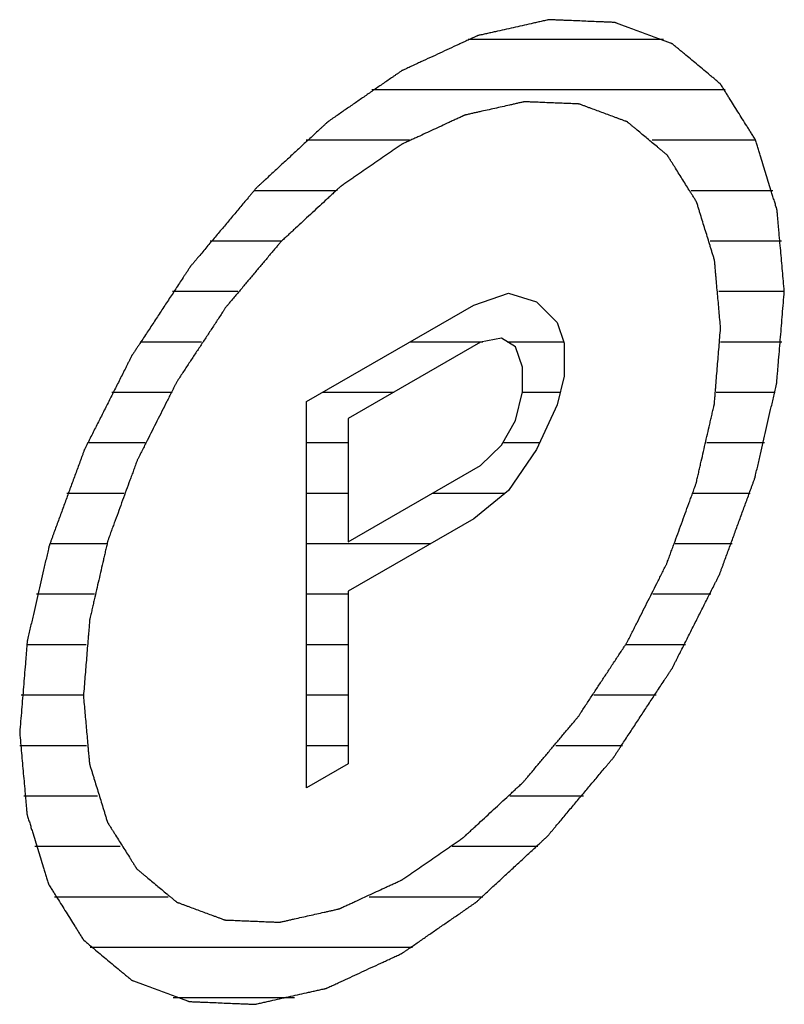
# Model space of a CAD drawing. Header units: millimetres. Extents: x 0 to 5600, y -1552 to 3960.
# Tile 167 of 199: x 4843.53 to 4852.01, y 2587.31 to 2598.24. Entities that reach past the tile are written whole.
import ezdxf

# ---------------------------------------------------------------- set-up
doc = ezdxf.new("R2010")
doc.units = ezdxf.units.MM
doc.header["$LTSCALE"] = 308
doc.layers.get('0').update_dxf_attribs({"linetype": 'CONTINUOUS'})

msp = doc.modelspace()

# ---------------------------------------------------------------- linework, layer by layer
at = {"color": 2, "linetype": 'Continuous'}
for p, q in [((4848.508, 2598.025), (4850.674, 2598.025)), ((4847.436, 2597.465), (4851.357, 2597.465)), ((4846.71, 2596.905), (4847.856, 2596.905)), ((4850.55, 2596.905), (4851.696, 2596.905)), ((4846.131, 2596.345), (4847.038, 2596.345)), ((4850.98, 2596.345), (4851.887, 2596.345)), ((4845.644, 2595.785), (4846.437, 2595.785)), ((4851.192, 2595.785), (4851.985, 2595.785)), ((4845.227, 2595.225), (4845.952, 2595.225)), ((4851.289, 2595.225), (4852.015, 2595.225)), ((4844.865, 2594.665), (4845.548, 2594.665)), ((4847.863, 2594.665), (4848.669, 2594.665)), ((4848.941, 2594.665), (4849.568, 2594.665)), ((4851.305, 2594.665), (4851.989, 2594.665)), ((4844.552, 2594.105), (4845.208, 2594.105)), ((4846.893, 2594.105), (4847.683, 2594.105)), ((4849.109, 2594.105), (4849.53, 2594.105)), ((4851.258, 2594.105), (4851.914, 2594.105)), ((4844.282, 2593.545), (4844.922, 2593.545)), ((4846.712, 2593.545), (4847.176, 2593.545)), ((4848.893, 2593.545), (4849.3, 2593.545)), ((4851.156, 2593.545), (4851.796, 2593.545)), ((4844.053, 2592.985), (4844.686, 2592.985)), ((4846.712, 2592.985), (4847.176, 2592.985)), ((4848.113, 2592.985), (4848.918, 2592.985)), ((4851.004, 2592.985), (4851.637, 2592.985)), ((4843.864, 2592.425), (4844.498, 2592.425)), ((4846.712, 2592.425), (4848.09, 2592.425)), ((4850.804, 2592.425), (4851.438, 2592.425)), ((4843.715, 2591.865), (4844.358, 2591.865)), ((4846.712, 2591.865), (4847.176, 2591.865)), ((4850.556, 2591.865), (4851.199, 2591.865)), ((4843.607, 2591.305), (4844.269, 2591.305)), ((4846.712, 2591.305), (4847.176, 2591.305)), ((4850.257, 2591.305), (4850.918, 2591.305)), ((4843.545, 2590.745), (4844.237, 2590.745)), ((4846.712, 2590.745), (4847.176, 2590.745)), ((4849.901, 2590.745), (4850.593, 2590.745)), ((4843.531, 2590.185), (4844.271, 2590.185)), ((4846.712, 2590.185), (4847.176, 2590.185)), ((4849.479, 2590.185), (4850.218, 2590.185)), ((4843.577, 2589.625), (4844.393, 2589.625)), ((4848.969, 2589.625), (4849.785, 2589.625)), ((4843.696, 2589.065), (4844.645, 2589.065)), ((4848.329, 2589.065), (4849.278, 2589.065)), ((4843.917, 2588.505), (4845.177, 2588.505)), ((4847.409, 2588.505), (4848.669, 2588.505)), ((4844.31, 2587.945), (4847.888, 2587.945)), ((4845.232, 2587.385), (4846.578, 2587.385))]:
    msp.add_line(p, q, dxfattribs=at)
at = {"color": 7, "linetype": 'Continuous'}
for p, q in [((4848.568, 2595.071), (4848.954, 2595.204)), ((4848.954, 2595.204), (4849.264, 2595.108)), ((4846.712, 2594), (4848.568, 2595.071)), ((4849.264, 2595.108), (4849.496, 2594.878)), ((4849.496, 2594.878), (4849.573, 2594.649)), ((4848.877, 2594.703), (4848.645, 2594.66)), ((4849.032, 2594.61), (4848.877, 2594.703)), ((4848.645, 2594.66), (4847.176, 2593.812)), ((4849.109, 2594.381), (4849.032, 2594.61)), ((4849.573, 2594.649), (4849.573, 2594.284)), ((4849.109, 2594.107), (4849.109, 2594.381)), ((4849.573, 2594.284), (4849.496, 2593.966)), ((4849.032, 2593.789), (4849.109, 2594.107)), ((4846.712, 2589.713), (4846.712, 2594)), ((4849.496, 2593.966), (4849.264, 2593.467)), ((4847.176, 2593.812), (4847.176, 2592.444)), ((4848.877, 2593.517), (4849.032, 2593.789)), ((4848.645, 2593.292), (4848.877, 2593.517)), ((4849.264, 2593.467), (4848.954, 2593.015)), ((4847.176, 2592.444), (4848.645, 2593.292)), ((4848.954, 2593.015), (4848.568, 2592.7)), ((4848.568, 2592.7), (4847.176, 2591.896)), ((4847.176, 2591.896), (4847.176, 2589.981)), ((4847.176, 2589.981), (4846.712, 2589.713))]:
    msp.add_line(p, q, dxfattribs=at)
for points, knots in [([(4852.015, 2595.225), (4852.008, 2595.3), (4851.998, 2595.413), (4851.985, 2595.564), (4851.975, 2595.677), (4851.964, 2595.79), (4851.956, 2595.884), (4851.949, 2595.96), (4851.945, 2596.007), (4851.942, 2596.045), (4851.939, 2596.073), (4851.937, 2596.096), (4851.936, 2596.113), (4851.935, 2596.122), (4851.934, 2596.13), (4851.932, 2596.135), (4851.93, 2596.144), (4851.925, 2596.158), (4851.919, 2596.178), (4851.912, 2596.202), (4851.902, 2596.235), (4851.889, 2596.275), (4851.869, 2596.34), (4851.844, 2596.421), (4851.814, 2596.518), (4851.785, 2596.615), (4851.76, 2596.696), (4851.74, 2596.761), (4851.727, 2596.801), (4851.717, 2596.834), (4851.71, 2596.858), (4851.703, 2596.878), (4851.699, 2596.892), (4851.697, 2596.9), (4851.695, 2596.907), (4851.692, 2596.911), (4851.688, 2596.918), (4851.681, 2596.929), (4851.671, 2596.945), (4851.658, 2596.965), (4851.642, 2596.99), (4851.622, 2597.023), (4851.59, 2597.074), (4851.549, 2597.139), (4851.5, 2597.216), (4851.452, 2597.294), (4851.411, 2597.358), (4851.379, 2597.41), (4851.359, 2597.442), (4851.343, 2597.468), (4851.33, 2597.488), (4851.32, 2597.504), (4851.313, 2597.515), (4851.309, 2597.521), (4851.306, 2597.527), (4851.302, 2597.53), (4851.296, 2597.534), (4851.287, 2597.543), (4851.273, 2597.554), (4851.256, 2597.568), (4851.234, 2597.587), (4851.206, 2597.61), (4851.161, 2597.647), (4851.106, 2597.693), (4851.039, 2597.749), (4850.972, 2597.804), (4850.917, 2597.851), (4850.872, 2597.888), (4850.845, 2597.911), (4850.822, 2597.929), (4850.806, 2597.943), (4850.792, 2597.955), (4850.782, 2597.963), (4850.776, 2597.968), (4850.773, 2597.972), (4850.767, 2597.973), (4850.761, 2597.976), (4850.749, 2597.98), (4850.732, 2597.986), (4850.712, 2597.993), (4850.686, 2598.003), (4850.652, 2598.016), (4850.599, 2598.036), (4850.532, 2598.06), (4850.452, 2598.09), (4850.372, 2598.12), (4850.306, 2598.144), (4850.252, 2598.164), (4850.219, 2598.177), (4850.192, 2598.186), (4850.172, 2598.194), (4850.156, 2598.2), (4850.144, 2598.204), (4850.137, 2598.207), (4850.133, 2598.209), (4850.127, 2598.209), (4850.119, 2598.209), (4850.106, 2598.21), (4850.087, 2598.211), (4850.064, 2598.212), (4850.034, 2598.213), (4849.996, 2598.214), (4849.935, 2598.217), (4849.859, 2598.22), (4849.768, 2598.224), (4849.676, 2598.228), (4849.6, 2598.231), (4849.54, 2598.233), (4849.502, 2598.235), (4849.471, 2598.236), (4849.448, 2598.237), (4849.429, 2598.238), (4849.416, 2598.239), (4849.408, 2598.239), (4849.403, 2598.24), (4849.396, 2598.238), (4849.388, 2598.236), (4849.374, 2598.233), (4849.353, 2598.228), (4849.328, 2598.223), (4849.295, 2598.215), (4849.254, 2598.206), (4849.188, 2598.191), (4849.106, 2598.173), (4849.007, 2598.15), (4848.908, 2598.128), (4848.825, 2598.11), (4848.759, 2598.095), (4848.718, 2598.086), (4848.685, 2598.078), (4848.66, 2598.073), (4848.64, 2598.068), (4848.625, 2598.065), (4848.617, 2598.063), (4848.611, 2598.062), (4848.604, 2598.058), (4848.596, 2598.055), (4848.58, 2598.047), (4848.558, 2598.037), (4848.532, 2598.025), (4848.497, 2598.009), (4848.454, 2597.989), (4848.384, 2597.957), (4848.296, 2597.916), (4848.192, 2597.868), (4848.087, 2597.819), (4847.999, 2597.779), (4847.93, 2597.747), (4847.886, 2597.727), (4847.851, 2597.71), (4847.825, 2597.698), (4847.803, 2597.688), (4847.788, 2597.681), (4847.779, 2597.677), (4847.772, 2597.674), (4847.766, 2597.67), (4847.757, 2597.664), (4847.742, 2597.653), (4847.721, 2597.639), (4847.695, 2597.621), (4847.661, 2597.597), (4847.618, 2597.567), (4847.549, 2597.52), (4847.463, 2597.461), (4847.36, 2597.39), (4847.257, 2597.318), (4847.171, 2597.259), (4847.103, 2597.212), (4847.06, 2597.182), (4847.025, 2597.158), (4847, 2597.141), (4846.978, 2597.126), (4846.963, 2597.115), (4846.955, 2597.109), (4846.948, 2597.105), (4846.942, 2597.099), (4846.934, 2597.092), (4846.919, 2597.078), (4846.899, 2597.059), (4846.874, 2597.036), (4846.841, 2597.006), (4846.8, 2596.967), (4846.734, 2596.906), (4846.651, 2596.83), (4846.552, 2596.738), (4846.453, 2596.646), (4846.37, 2596.57), (4846.304, 2596.509), (4846.263, 2596.47), (4846.23, 2596.44), (4846.205, 2596.417), (4846.184, 2596.398), (4846.17, 2596.384), (4846.162, 2596.377), (4846.155, 2596.371), (4846.15, 2596.364), (4846.142, 2596.355), (4846.129, 2596.339), (4846.11, 2596.317), (4846.087, 2596.289), (4846.057, 2596.253), (4846.018, 2596.208), (4845.958, 2596.135), (4845.881, 2596.044), (4845.79, 2595.936), (4845.699, 2595.827), (4845.622, 2595.736), (4845.562, 2595.663), (4845.523, 2595.618), (4845.493, 2595.582), (4845.47, 2595.554), (4845.451, 2595.532), (4845.438, 2595.516), (4845.43, 2595.507), (4845.424, 2595.5), (4845.419, 2595.492), (4845.413, 2595.482), (4845.401, 2595.464), (4845.384, 2595.438), (4845.363, 2595.407), (4845.336, 2595.366), (4845.302, 2595.314), (4845.248, 2595.231), (4845.18, 2595.128), (4845.098, 2595.004), (4845.017, 2594.879), (4844.949, 2594.776), (4844.895, 2594.693), (4844.861, 2594.642), (4844.833, 2594.6), (4844.813, 2594.569), (4844.796, 2594.543), (4844.784, 2594.525), (4844.777, 2594.515), (4844.772, 2594.507), (4844.768, 2594.499), (4844.763, 2594.488), (4844.753, 2594.469), (4844.739, 2594.442), (4844.723, 2594.409), (4844.701, 2594.366), (4844.674, 2594.312), (4844.63, 2594.225), (4844.575, 2594.116), (4844.51, 2593.986), (4844.444, 2593.856), (4844.389, 2593.747), (4844.345, 2593.66), (4844.318, 2593.606), (4844.296, 2593.563), (4844.28, 2593.53), (4844.266, 2593.503), (4844.256, 2593.484), (4844.251, 2593.473), (4844.246, 2593.465), (4844.244, 2593.457), (4844.24, 2593.445), (4844.233, 2593.426), (4844.222, 2593.398), (4844.21, 2593.365), (4844.194, 2593.32), (4844.173, 2593.265), (4844.141, 2593.175), (4844.1, 2593.064), (4844.051, 2592.931), (4844.002, 2592.797), (4843.961, 2592.686), (4843.929, 2592.597), (4843.908, 2592.541), (4843.892, 2592.497), (4843.88, 2592.463), (4843.87, 2592.435), (4843.863, 2592.416), (4843.859, 2592.405), (4843.855, 2592.396), (4843.854, 2592.388), (4843.851, 2592.377), (4843.847, 2592.358), (4843.84, 2592.33), (4843.833, 2592.298), (4843.823, 2592.254), (4843.81, 2592.199), (4843.79, 2592.111), (4843.765, 2592.001), (4843.734, 2591.869), (4843.704, 2591.738), (4843.679, 2591.628), (4843.659, 2591.54), (4843.646, 2591.485), (4843.636, 2591.441), (4843.628, 2591.408), (4843.622, 2591.381), (4843.618, 2591.361), (4843.615, 2591.35), (4843.613, 2591.342), (4843.613, 2591.334), (4843.612, 2591.324), (4843.61, 2591.305), (4843.608, 2591.279), (4843.606, 2591.247), (4843.602, 2591.205), (4843.598, 2591.152), (4843.591, 2591.067), (4843.582, 2590.961), (4843.572, 2590.834), (4843.561, 2590.707), (4843.547, 2590.537), (4843.537, 2590.41), (4843.53, 2590.326)], [0, 0, 0, 0, 0.015625, 0.023438, 0.03125, 0.039062, 0.046875, 0.050781, 0.054688, 0.056641, 0.058594, 0.060547, 0.061523, 0.062012, 0.0625, 0.062988, 0.063477, 0.064453, 0.066406, 0.068359, 0.070312, 0.074219, 0.078125, 0.085938, 0.09375, 0.101562, 0.109375, 0.113281, 0.117188, 0.119141, 0.121094, 0.123047, 0.124023, 0.124512, 0.125, 0.125488, 0.125977, 0.126953, 0.128906, 0.130859, 0.132812, 0.136719, 0.140625, 0.148438, 0.15625, 0.164062, 0.171875, 0.175781, 0.179688, 0.181641, 0.183594, 0.185547, 0.186523, 0.187012, 0.1875, 0.187988, 0.188477, 0.189453, 0.191406, 0.193359, 0.195312, 0.199219, 0.203125, 0.210938, 0.21875, 0.226562, 0.234375, 0.238281, 0.242188, 0.244141, 0.246094, 0.248047, 0.249023, 0.249512, 0.25, 0.250488, 0.250977, 0.251953, 0.253906, 0.255859, 0.257812, 0.261719, 0.265625, 0.273438, 0.28125, 0.289062, 0.296875, 0.300781, 0.304688, 0.306641, 0.308594, 0.310547, 0.311523, 0.312012, 0.3125, 0.312988, 0.313477, 0.314453, 0.316406, 0.318359, 0.320312, 0.324219, 0.328125, 0.335938, 0.34375, 0.351562, 0.359375, 0.363281, 0.367188, 0.369141, 0.371094, 0.373047, 0.374023, 0.374512, 0.375, 0.375488, 0.375977, 0.376953, 0.378906, 0.380859, 0.382812, 0.386719, 0.390625, 0.398438, 0.40625, 0.414062, 0.421875, 0.425781, 0.429688, 0.431641, 0.433594, 0.435547, 0.436523, 0.437012, 0.4375, 0.437988, 0.438477, 0.439453, 0.441406, 0.443359, 0.445312, 0.449219, 0.453125, 0.460938, 0.46875, 0.476562, 0.484375, 0.488281, 0.492188, 0.494141, 0.496094, 0.498047, 0.499023, 0.499512, 0.5, 0.500488, 0.500977, 0.501953, 0.503906, 0.505859, 0.507812, 0.511719, 0.515625, 0.523438, 0.53125, 0.539062, 0.546875, 0.550781, 0.554688, 0.556641, 0.558594, 0.560547, 0.561523, 0.562012, 0.5625, 0.562988, 0.563477, 0.564453, 0.566406, 0.568359, 0.570312, 0.574219, 0.578125, 0.585938, 0.59375, 0.601562, 0.609375, 0.613281, 0.617188, 0.619141, 0.621094, 0.623047, 0.624023, 0.624512, 0.625, 0.625488, 0.625977, 0.626953, 0.628906, 0.630859, 0.632812, 0.636719, 0.640625, 0.648438, 0.65625, 0.664062, 0.671875, 0.675781, 0.679688, 0.681641, 0.683594, 0.685547, 0.686523, 0.687012, 0.6875, 0.687988, 0.688477, 0.689453, 0.691406, 0.693359, 0.695312, 0.699219, 0.703125, 0.710938, 0.71875, 0.726562, 0.734375, 0.738281, 0.742188, 0.744141, 0.746094, 0.748047, 0.749023, 0.749512, 0.75, 0.750488, 0.750977, 0.751953, 0.753906, 0.755859, 0.757812, 0.761719, 0.765625, 0.773438, 0.78125, 0.789062, 0.796875, 0.800781, 0.804688, 0.806641, 0.808594, 0.810547, 0.811523, 0.812012, 0.8125, 0.812988, 0.813477, 0.814453, 0.816406, 0.818359, 0.820312, 0.824219, 0.828125, 0.835938, 0.84375, 0.851562, 0.859375, 0.863281, 0.867188, 0.869141, 0.871094, 0.873047, 0.874023, 0.874512, 0.875, 0.875488, 0.875977, 0.876953, 0.878906, 0.880859, 0.882812, 0.886719, 0.890625, 0.898438, 0.90625, 0.914062, 0.921875, 0.925781, 0.929688, 0.931641, 0.933594, 0.935547, 0.936523, 0.937012, 0.9375, 0.937988, 0.938477, 0.939453, 0.941406, 0.943359, 0.945312, 0.949219, 0.953125, 0.960938, 0.96875, 0.976562, 0.984375, 1, 1, 1, 1]), ([(4851.308, 2594.816), (4851.302, 2594.879), (4851.294, 2594.973), (4851.283, 2595.099), (4851.274, 2595.193), (4851.266, 2595.288), (4851.259, 2595.366), (4851.253, 2595.429), (4851.25, 2595.468), (4851.247, 2595.5), (4851.245, 2595.523), (4851.243, 2595.543), (4851.242, 2595.557), (4851.241, 2595.564), (4851.241, 2595.571), (4851.239, 2595.575), (4851.237, 2595.582), (4851.233, 2595.594), (4851.228, 2595.611), (4851.222, 2595.631), (4851.213, 2595.658), (4851.203, 2595.692), (4851.186, 2595.746), (4851.166, 2595.813), (4851.141, 2595.894), (4851.116, 2595.975), (4851.095, 2596.043), (4851.078, 2596.097), (4851.068, 2596.13), (4851.06, 2596.157), (4851.054, 2596.178), (4851.048, 2596.194), (4851.045, 2596.206), (4851.043, 2596.213), (4851.041, 2596.218), (4851.038, 2596.222), (4851.035, 2596.227), (4851.029, 2596.237), (4851.021, 2596.25), (4851.011, 2596.266), (4850.997, 2596.288), (4850.98, 2596.315), (4850.953, 2596.358), (4850.92, 2596.412), (4850.879, 2596.476), (4850.839, 2596.541), (4850.805, 2596.595), (4850.778, 2596.638), (4850.761, 2596.665), (4850.747, 2596.686), (4850.737, 2596.702), (4850.729, 2596.716), (4850.723, 2596.725), (4850.72, 2596.73), (4850.717, 2596.735), (4850.714, 2596.737), (4850.709, 2596.741), (4850.701, 2596.748), (4850.689, 2596.758), (4850.675, 2596.769), (4850.657, 2596.785), (4850.634, 2596.804), (4850.597, 2596.835), (4850.55, 2596.873), (4850.495, 2596.92), (4850.439, 2596.966), (4850.393, 2597.005), (4850.356, 2597.036), (4850.333, 2597.055), (4850.314, 2597.07), (4850.3, 2597.082), (4850.288, 2597.092), (4850.28, 2597.098), (4850.276, 2597.102), (4850.272, 2597.106), (4850.268, 2597.107), (4850.263, 2597.109), (4850.253, 2597.112), (4850.239, 2597.118), (4850.222, 2597.124), (4850.2, 2597.132), (4850.172, 2597.142), (4850.128, 2597.159), (4850.072, 2597.179), (4850.006, 2597.204), (4849.939, 2597.229), (4849.883, 2597.249), (4849.839, 2597.266), (4849.811, 2597.276), (4849.789, 2597.285), (4849.772, 2597.291), (4849.759, 2597.296), (4849.749, 2597.3), (4849.743, 2597.301), (4849.739, 2597.303), (4849.734, 2597.303), (4849.728, 2597.304), (4849.717, 2597.304), (4849.701, 2597.305), (4849.682, 2597.305), (4849.657, 2597.307), (4849.625, 2597.308), (4849.574, 2597.31), (4849.511, 2597.313), (4849.435, 2597.316), (4849.359, 2597.319), (4849.296, 2597.322), (4849.245, 2597.324), (4849.213, 2597.325), (4849.188, 2597.326), (4849.169, 2597.327), (4849.153, 2597.328), (4849.142, 2597.328), (4849.136, 2597.328), (4849.131, 2597.329), (4849.126, 2597.327), (4849.119, 2597.326), (4849.107, 2597.323), (4849.09, 2597.319), (4849.069, 2597.315), (4849.042, 2597.308), (4849.007, 2597.301), (4848.952, 2597.288), (4848.884, 2597.273), (4848.801, 2597.254), (4848.719, 2597.236), (4848.65, 2597.221), (4848.595, 2597.208), (4848.56, 2597.201), (4848.533, 2597.194), (4848.512, 2597.19), (4848.495, 2597.186), (4848.483, 2597.183), (4848.476, 2597.182), (4848.471, 2597.181), (4848.466, 2597.178), (4848.458, 2597.175), (4848.446, 2597.169), (4848.427, 2597.16), (4848.406, 2597.15), (4848.376, 2597.137), (4848.34, 2597.12), (4848.282, 2597.093), (4848.209, 2597.059), (4848.122, 2597.019), (4848.034, 2596.979), (4847.962, 2596.945), (4847.903, 2596.918), (4847.867, 2596.901), (4847.838, 2596.888), (4847.816, 2596.878), (4847.798, 2596.869), (4847.785, 2596.863), (4847.778, 2596.86), (4847.772, 2596.858), (4847.767, 2596.854), (4847.76, 2596.849), (4847.747, 2596.84), (4847.729, 2596.828), (4847.708, 2596.813), (4847.679, 2596.793), (4847.644, 2596.769), (4847.586, 2596.729), (4847.515, 2596.68), (4847.429, 2596.62), (4847.343, 2596.561), (4847.272, 2596.512), (4847.214, 2596.472), (4847.179, 2596.448), (4847.15, 2596.428), (4847.128, 2596.413), (4847.111, 2596.401), (4847.098, 2596.392), (4847.091, 2596.387), (4847.086, 2596.384), (4847.08, 2596.378), (4847.074, 2596.372), (4847.061, 2596.361), (4847.044, 2596.345), (4847.024, 2596.326), (4846.996, 2596.301), (4846.962, 2596.269), (4846.907, 2596.218), (4846.838, 2596.154), (4846.755, 2596.077), (4846.673, 2596.001), (4846.604, 2595.937), (4846.549, 2595.886), (4846.508, 2595.848), (4846.473, 2595.816), (4846.449, 2595.794), (4846.435, 2595.781), (4846.425, 2595.772), (4846.416, 2595.76), (4846.403, 2595.745), (4846.381, 2595.719), (4846.349, 2595.681), (4846.311, 2595.636), (4846.26, 2595.575), (4846.197, 2595.499), (4846.12, 2595.409), (4846.044, 2595.318), (4845.981, 2595.242), (4845.93, 2595.182), (4845.892, 2595.137), (4845.86, 2595.099), (4845.838, 2595.072), (4845.825, 2595.057), (4845.815, 2595.046), (4845.807, 2595.033), (4845.796, 2595.016), (4845.776, 2594.985), (4845.748, 2594.942), (4845.714, 2594.891), (4845.669, 2594.822), (4845.612, 2594.736), (4845.544, 2594.632), (4845.476, 2594.529), (4845.419, 2594.443), (4845.374, 2594.374), (4845.34, 2594.322), (4845.312, 2594.279), (4845.292, 2594.249), (4845.281, 2594.231), (4845.272, 2594.219), (4845.266, 2594.205), (4845.256, 2594.187), (4845.24, 2594.155), (4845.218, 2594.11), (4845.19, 2594.056), (4845.154, 2593.983), (4845.108, 2593.893), (4845.053, 2593.784), (4844.999, 2593.676), (4844.953, 2593.585), (4844.916, 2593.513), (4844.889, 2593.458), (4844.866, 2593.413), (4844.85, 2593.382), (4844.841, 2593.363), (4844.834, 2593.35), (4844.829, 2593.336), (4844.822, 2593.317), (4844.811, 2593.285), (4844.794, 2593.239), (4844.773, 2593.183), (4844.746, 2593.109), (4844.712, 2593.016), (4844.671, 2592.905), (4844.631, 2592.793), (4844.597, 2592.701), (4844.569, 2592.626), (4844.549, 2592.571), (4844.532, 2592.524), (4844.52, 2592.492), (4844.514, 2592.473), (4844.508, 2592.459), (4844.505, 2592.446), (4844.501, 2592.427), (4844.494, 2592.395), (4844.483, 2592.35), (4844.47, 2592.295), (4844.454, 2592.222), (4844.433, 2592.13), (4844.407, 2592.02), (4844.382, 2591.91), (4844.361, 2591.819), (4844.344, 2591.746), (4844.334, 2591.7), (4844.325, 2591.663), (4844.319, 2591.636), (4844.314, 2591.613), (4844.31, 2591.597), (4844.308, 2591.588), (4844.306, 2591.581), (4844.306, 2591.574), (4844.305, 2591.566), (4844.304, 2591.55), (4844.302, 2591.528), (4844.3, 2591.502), (4844.297, 2591.466), (4844.293, 2591.422), (4844.288, 2591.352), (4844.28, 2591.263), (4844.272, 2591.157), (4844.263, 2591.052), (4844.251, 2590.91), (4844.243, 2590.804), (4844.237, 2590.734)], [0, 0, 0, 0, 0.015625, 0.023438, 0.03125, 0.039062, 0.046875, 0.050781, 0.054688, 0.056641, 0.058594, 0.060547, 0.061523, 0.062012, 0.0625, 0.062988, 0.063477, 0.064453, 0.066406, 0.068359, 0.070312, 0.074219, 0.078125, 0.085938, 0.09375, 0.101562, 0.109375, 0.113281, 0.117188, 0.119141, 0.121094, 0.123047, 0.124023, 0.124512, 0.125, 0.125488, 0.125977, 0.126953, 0.128906, 0.130859, 0.132812, 0.136719, 0.140625, 0.148438, 0.15625, 0.164062, 0.171875, 0.175781, 0.179688, 0.181641, 0.183594, 0.185547, 0.186523, 0.187012, 0.1875, 0.187988, 0.188477, 0.189453, 0.191406, 0.193359, 0.195312, 0.199219, 0.203125, 0.210938, 0.21875, 0.226562, 0.234375, 0.238281, 0.242188, 0.244141, 0.246094, 0.248047, 0.249023, 0.249512, 0.25, 0.250488, 0.250977, 0.251953, 0.253906, 0.255859, 0.257812, 0.261719, 0.265625, 0.273438, 0.28125, 0.289062, 0.296875, 0.300781, 0.304688, 0.306641, 0.308594, 0.310547, 0.311523, 0.312012, 0.3125, 0.312988, 0.313477, 0.314453, 0.316406, 0.318359, 0.320312, 0.324219, 0.328125, 0.335938, 0.34375, 0.351562, 0.359375, 0.363281, 0.367188, 0.369141, 0.371094, 0.373047, 0.374023, 0.374512, 0.375, 0.375488, 0.375977, 0.376953, 0.378906, 0.380859, 0.382812, 0.386719, 0.390625, 0.398438, 0.40625, 0.414062, 0.421875, 0.425781, 0.429688, 0.431641, 0.433594, 0.435547, 0.436523, 0.437012, 0.4375, 0.437988, 0.438477, 0.439453, 0.441406, 0.443359, 0.445312, 0.449219, 0.453125, 0.460938, 0.46875, 0.476562, 0.484375, 0.488281, 0.492188, 0.494141, 0.496094, 0.498047, 0.499023, 0.499512, 0.5, 0.500488, 0.500977, 0.501953, 0.503906, 0.505859, 0.507812, 0.511719, 0.515625, 0.523438, 0.53125, 0.539062, 0.546875, 0.550781, 0.554688, 0.556641, 0.558594, 0.560547, 0.561523, 0.562012, 0.5625, 0.562988, 0.563477, 0.564453, 0.566406, 0.568359, 0.570312, 0.574219, 0.578125, 0.585938, 0.59375, 0.601562, 0.609375, 0.613281, 0.617188, 0.621094, 0.623047, 0.624023, 0.625, 0.625977, 0.626953, 0.628906, 0.632812, 0.636719, 0.640625, 0.648438, 0.65625, 0.664062, 0.671875, 0.675781, 0.679688, 0.683594, 0.685547, 0.686523, 0.6875, 0.688477, 0.689453, 0.691406, 0.695312, 0.699219, 0.703125, 0.710938, 0.71875, 0.726562, 0.734375, 0.738281, 0.742188, 0.746094, 0.748047, 0.749023, 0.75, 0.750977, 0.751953, 0.753906, 0.757812, 0.761719, 0.765625, 0.773438, 0.78125, 0.789062, 0.796875, 0.800781, 0.804688, 0.808594, 0.810547, 0.811523, 0.8125, 0.813477, 0.814453, 0.816406, 0.820312, 0.824219, 0.828125, 0.835938, 0.84375, 0.851562, 0.859375, 0.863281, 0.867188, 0.871094, 0.873047, 0.874023, 0.875, 0.875977, 0.876953, 0.878906, 0.882812, 0.886719, 0.890625, 0.898438, 0.90625, 0.914062, 0.921875, 0.925781, 0.929688, 0.931641, 0.933594, 0.935547, 0.936523, 0.937012, 0.9375, 0.937988, 0.938477, 0.939453, 0.941406, 0.943359, 0.945312, 0.949219, 0.953125, 0.960938, 0.96875, 0.976562, 0.984375, 1, 1, 1, 1]), ([(4843.53, 2590.326), (4843.536, 2590.25), (4843.547, 2590.137), (4843.56, 2589.986), (4843.57, 2589.873), (4843.58, 2589.76), (4843.589, 2589.666), (4843.595, 2589.59), (4843.6, 2589.543), (4843.603, 2589.506), (4843.605, 2589.477), (4843.608, 2589.454), (4843.609, 2589.437), (4843.61, 2589.428), (4843.61, 2589.42), (4843.612, 2589.415), (4843.615, 2589.406), (4843.619, 2589.392), (4843.625, 2589.372), (4843.633, 2589.348), (4843.643, 2589.315), (4843.655, 2589.275), (4843.675, 2589.21), (4843.7, 2589.129), (4843.73, 2589.032), (4843.76, 2588.935), (4843.785, 2588.854), (4843.805, 2588.789), (4843.817, 2588.749), (4843.827, 2588.716), (4843.835, 2588.692), (4843.841, 2588.672), (4843.845, 2588.658), (4843.848, 2588.65), (4843.849, 2588.643), (4843.853, 2588.639), (4843.857, 2588.632), (4843.864, 2588.621), (4843.874, 2588.605), (4843.886, 2588.585), (4843.902, 2588.56), (4843.923, 2588.527), (4843.955, 2588.476), (4843.996, 2588.411), (4844.044, 2588.334), (4844.093, 2588.256), (4844.133, 2588.192), (4844.166, 2588.14), (4844.186, 2588.108), (4844.202, 2588.082), (4844.214, 2588.062), (4844.224, 2588.046), (4844.231, 2588.035), (4844.236, 2588.029), (4844.238, 2588.023), (4844.243, 2588.02), (4844.248, 2588.016), (4844.258, 2588.008), (4844.272, 2587.996), (4844.289, 2587.982), (4844.311, 2587.964), (4844.339, 2587.94), (4844.383, 2587.903), (4844.439, 2587.857), (4844.505, 2587.801), (4844.572, 2587.746), (4844.628, 2587.699), (4844.672, 2587.662), (4844.7, 2587.639), (4844.722, 2587.621), (4844.739, 2587.607), (4844.753, 2587.595), (4844.763, 2587.587), (4844.768, 2587.582), (4844.772, 2587.578), (4844.777, 2587.577), (4844.784, 2587.574), (4844.796, 2587.57), (4844.812, 2587.564), (4844.832, 2587.557), (4844.859, 2587.547), (4844.892, 2587.534), (4844.946, 2587.515), (4845.012, 2587.49), (4845.092, 2587.46), (4845.172, 2587.43), (4845.239, 2587.406), (4845.292, 2587.386), (4845.325, 2587.374), (4845.352, 2587.364), (4845.372, 2587.356), (4845.389, 2587.35), (4845.4, 2587.346), (4845.407, 2587.343), (4845.412, 2587.341), (4845.418, 2587.341), (4845.425, 2587.341), (4845.439, 2587.34), (4845.458, 2587.339), (4845.481, 2587.339), (4845.511, 2587.337), (4845.549, 2587.336), (4845.61, 2587.333), (4845.686, 2587.33), (4845.777, 2587.326), (4845.868, 2587.322), (4845.944, 2587.319), (4846.005, 2587.317), (4846.043, 2587.315), (4846.073, 2587.314), (4846.096, 2587.313), (4846.115, 2587.312), (4846.129, 2587.311), (4846.136, 2587.311), (4846.142, 2587.31), (4846.148, 2587.312), (4846.156, 2587.314), (4846.171, 2587.317), (4846.191, 2587.322), (4846.216, 2587.328), (4846.249, 2587.335), (4846.29, 2587.344), (4846.356, 2587.359), (4846.439, 2587.378), (4846.538, 2587.4), (4846.637, 2587.422), (4846.719, 2587.44), (4846.785, 2587.455), (4846.826, 2587.464), (4846.859, 2587.472), (4846.884, 2587.477), (4846.905, 2587.482), (4846.919, 2587.485), (4846.928, 2587.487), (4846.934, 2587.488), (4846.94, 2587.492), (4846.949, 2587.496), (4846.964, 2587.503), (4846.986, 2587.513), (4847.012, 2587.525), (4847.047, 2587.541), (4847.091, 2587.561), (4847.161, 2587.593), (4847.248, 2587.634), (4847.353, 2587.682), (4847.458, 2587.731), (4847.545, 2587.771), (4847.615, 2587.803), (4847.659, 2587.824), (4847.694, 2587.84), (4847.72, 2587.852), (4847.742, 2587.862), (4847.757, 2587.869), (4847.766, 2587.873), (4847.772, 2587.876), (4847.779, 2587.881), (4847.787, 2587.886), (4847.802, 2587.897), (4847.824, 2587.912), (4847.85, 2587.929), (4847.884, 2587.953), (4847.927, 2587.983), (4847.995, 2588.03), (4848.081, 2588.089), (4848.184, 2588.161), (4848.287, 2588.232), (4848.373, 2588.291), (4848.442, 2588.338), (4848.485, 2588.368), (4848.519, 2588.392), (4848.545, 2588.41), (4848.566, 2588.424), (4848.581, 2588.435), (4848.59, 2588.441), (4848.596, 2588.445), (4848.603, 2588.451), (4848.611, 2588.458), (4848.625, 2588.472), (4848.646, 2588.491), (4848.671, 2588.514), (4848.704, 2588.544), (4848.745, 2588.583), (4848.811, 2588.644), (4848.894, 2588.72), (4848.993, 2588.812), (4849.092, 2588.904), (4849.174, 2588.98), (4849.24, 2589.041), (4849.282, 2589.08), (4849.315, 2589.11), (4849.339, 2589.133), (4849.36, 2589.152), (4849.375, 2589.166), (4849.383, 2589.173), (4849.389, 2589.179), (4849.395, 2589.186), (4849.402, 2589.195), (4849.416, 2589.211), (4849.435, 2589.234), (4849.458, 2589.261), (4849.488, 2589.297), (4849.526, 2589.342), (4849.587, 2589.415), (4849.663, 2589.506), (4849.755, 2589.615), (4849.846, 2589.723), (4849.922, 2589.814), (4849.983, 2589.887), (4850.021, 2589.932), (4850.052, 2589.968), (4850.074, 2589.996), (4850.093, 2590.018), (4850.107, 2590.034), (4850.114, 2590.043), (4850.12, 2590.05), (4850.125, 2590.058), (4850.132, 2590.068), (4850.144, 2590.086), (4850.161, 2590.112), (4850.181, 2590.143), (4850.208, 2590.185), (4850.242, 2590.236), (4850.297, 2590.319), (4850.365, 2590.422), (4850.446, 2590.547), (4850.528, 2590.671), (4850.596, 2590.774), (4850.65, 2590.857), (4850.684, 2590.908), (4850.711, 2590.95), (4850.732, 2590.981), (4850.748, 2591.007), (4850.76, 2591.025), (4850.767, 2591.035), (4850.773, 2591.043), (4850.776, 2591.051), (4850.782, 2591.062), (4850.791, 2591.081), (4850.805, 2591.108), (4850.822, 2591.141), (4850.843, 2591.184), (4850.871, 2591.238), (4850.915, 2591.325), (4850.969, 2591.434), (4851.035, 2591.564), (4851.101, 2591.694), (4851.156, 2591.803), (4851.199, 2591.89), (4851.227, 2591.944), (4851.249, 2591.988), (4851.265, 2592.02), (4851.279, 2592.047), (4851.288, 2592.066), (4851.294, 2592.077), (4851.298, 2592.085), (4851.301, 2592.094), (4851.305, 2592.105), (4851.312, 2592.124), (4851.322, 2592.152), (4851.335, 2592.185), (4851.351, 2592.23), (4851.371, 2592.286), (4851.404, 2592.375), (4851.445, 2592.486), (4851.493, 2592.619), (4851.542, 2592.753), (4851.583, 2592.864), (4851.616, 2592.953), (4851.636, 2593.009), (4851.652, 2593.054), (4851.665, 2593.087), (4851.675, 2593.115), (4851.682, 2593.134), (4851.686, 2593.145), (4851.689, 2593.154), (4851.691, 2593.162), (4851.694, 2593.173), (4851.698, 2593.192), (4851.704, 2593.22), (4851.712, 2593.253), (4851.722, 2593.296), (4851.735, 2593.351), (4851.755, 2593.439), (4851.78, 2593.549), (4851.81, 2593.681), (4851.84, 2593.813), (4851.866, 2593.922), (4851.886, 2594.01), (4851.898, 2594.065), (4851.909, 2594.109), (4851.916, 2594.142), (4851.922, 2594.169), (4851.927, 2594.189), (4851.929, 2594.2), (4851.932, 2594.208), (4851.932, 2594.216), (4851.933, 2594.226), (4851.934, 2594.245), (4851.936, 2594.271), (4851.939, 2594.303), (4851.943, 2594.346), (4851.947, 2594.398), (4851.954, 2594.483), (4851.963, 2594.589), (4851.973, 2594.716), (4851.984, 2594.843), (4851.997, 2595.013), (4852.008, 2595.14), (4852.015, 2595.225)], [0, 0, 0, 0, 0.015625, 0.023438, 0.03125, 0.039062, 0.046875, 0.050781, 0.054688, 0.056641, 0.058594, 0.060547, 0.061523, 0.062012, 0.0625, 0.062988, 0.063477, 0.064453, 0.066406, 0.068359, 0.070312, 0.074219, 0.078125, 0.085938, 0.09375, 0.101562, 0.109375, 0.113281, 0.117188, 0.119141, 0.121094, 0.123047, 0.124023, 0.124512, 0.125, 0.125488, 0.125977, 0.126953, 0.128906, 0.130859, 0.132812, 0.136719, 0.140625, 0.148438, 0.15625, 0.164062, 0.171875, 0.175781, 0.179688, 0.181641, 0.183594, 0.185547, 0.186523, 0.187012, 0.1875, 0.187988, 0.188477, 0.189453, 0.191406, 0.193359, 0.195312, 0.199219, 0.203125, 0.210938, 0.21875, 0.226562, 0.234375, 0.238281, 0.242188, 0.244141, 0.246094, 0.248047, 0.249023, 0.249512, 0.25, 0.250488, 0.250977, 0.251953, 0.253906, 0.255859, 0.257812, 0.261719, 0.265625, 0.273438, 0.28125, 0.289062, 0.296875, 0.300781, 0.304688, 0.306641, 0.308594, 0.310547, 0.311523, 0.312012, 0.3125, 0.312988, 0.313477, 0.314453, 0.316406, 0.318359, 0.320312, 0.324219, 0.328125, 0.335938, 0.34375, 0.351562, 0.359375, 0.363281, 0.367188, 0.369141, 0.371094, 0.373047, 0.374023, 0.374512, 0.375, 0.375488, 0.375977, 0.376953, 0.378906, 0.380859, 0.382812, 0.386719, 0.390625, 0.398438, 0.40625, 0.414062, 0.421875, 0.425781, 0.429688, 0.431641, 0.433594, 0.435547, 0.436523, 0.437012, 0.4375, 0.437988, 0.438477, 0.439453, 0.441406, 0.443359, 0.445312, 0.449219, 0.453125, 0.460938, 0.46875, 0.476562, 0.484375, 0.488281, 0.492188, 0.494141, 0.496094, 0.498047, 0.499023, 0.499512, 0.5, 0.500488, 0.500977, 0.501953, 0.503906, 0.505859, 0.507812, 0.511719, 0.515625, 0.523438, 0.53125, 0.539062, 0.546875, 0.550781, 0.554688, 0.556641, 0.558594, 0.560547, 0.561523, 0.562012, 0.5625, 0.562988, 0.563477, 0.564453, 0.566406, 0.568359, 0.570312, 0.574219, 0.578125, 0.585938, 0.59375, 0.601562, 0.609375, 0.613281, 0.617188, 0.619141, 0.621094, 0.623047, 0.624023, 0.624512, 0.625, 0.625488, 0.625977, 0.626953, 0.628906, 0.630859, 0.632812, 0.636719, 0.640625, 0.648438, 0.65625, 0.664062, 0.671875, 0.675781, 0.679688, 0.681641, 0.683594, 0.685547, 0.686523, 0.687012, 0.6875, 0.687988, 0.688477, 0.689453, 0.691406, 0.693359, 0.695312, 0.699219, 0.703125, 0.710938, 0.71875, 0.726562, 0.734375, 0.738281, 0.742188, 0.744141, 0.746094, 0.748047, 0.749023, 0.749512, 0.75, 0.750488, 0.750977, 0.751953, 0.753906, 0.755859, 0.757812, 0.761719, 0.765625, 0.773438, 0.78125, 0.789062, 0.796875, 0.800781, 0.804688, 0.806641, 0.808594, 0.810547, 0.811523, 0.812012, 0.8125, 0.812988, 0.813477, 0.814453, 0.816406, 0.818359, 0.820312, 0.824219, 0.828125, 0.835938, 0.84375, 0.851562, 0.859375, 0.863281, 0.867188, 0.869141, 0.871094, 0.873047, 0.874023, 0.874512, 0.875, 0.875488, 0.875977, 0.876953, 0.878906, 0.880859, 0.882812, 0.886719, 0.890625, 0.898438, 0.90625, 0.914062, 0.921875, 0.925781, 0.929688, 0.931641, 0.933594, 0.935547, 0.936523, 0.937012, 0.9375, 0.937988, 0.938477, 0.939453, 0.941406, 0.943359, 0.945312, 0.949219, 0.953125, 0.960938, 0.96875, 0.976562, 0.984375, 1, 1, 1, 1]), ([(4844.237, 2590.734), (4844.242, 2590.671), (4844.251, 2590.577), (4844.262, 2590.451), (4844.27, 2590.357), (4844.279, 2590.263), (4844.286, 2590.184), (4844.291, 2590.121), (4844.295, 2590.082), (4844.298, 2590.05), (4844.3, 2590.027), (4844.302, 2590.007), (4844.303, 2589.993), (4844.304, 2589.986), (4844.304, 2589.979), (4844.306, 2589.975), (4844.308, 2589.968), (4844.311, 2589.956), (4844.317, 2589.939), (4844.323, 2589.919), (4844.331, 2589.892), (4844.342, 2589.858), (4844.358, 2589.804), (4844.379, 2589.737), (4844.404, 2589.656), (4844.429, 2589.575), (4844.45, 2589.508), (4844.466, 2589.454), (4844.477, 2589.42), (4844.485, 2589.393), (4844.491, 2589.373), (4844.496, 2589.356), (4844.5, 2589.344), (4844.502, 2589.337), (4844.503, 2589.332), (4844.506, 2589.328), (4844.509, 2589.323), (4844.515, 2589.313), (4844.524, 2589.3), (4844.534, 2589.284), (4844.547, 2589.262), (4844.564, 2589.235), (4844.591, 2589.192), (4844.625, 2589.138), (4844.666, 2589.074), (4844.706, 2589.009), (4844.74, 2588.956), (4844.767, 2588.912), (4844.784, 2588.886), (4844.797, 2588.864), (4844.807, 2588.848), (4844.816, 2588.835), (4844.822, 2588.825), (4844.825, 2588.82), (4844.827, 2588.815), (4844.831, 2588.813), (4844.836, 2588.809), (4844.844, 2588.802), (4844.855, 2588.792), (4844.869, 2588.781), (4844.888, 2588.765), (4844.911, 2588.746), (4844.948, 2588.715), (4844.994, 2588.677), (4845.05, 2588.63), (4845.105, 2588.584), (4845.152, 2588.545), (4845.189, 2588.514), (4845.212, 2588.495), (4845.231, 2588.48), (4845.244, 2588.468), (4845.256, 2588.458), (4845.264, 2588.452), (4845.269, 2588.448), (4845.272, 2588.445), (4845.277, 2588.443), (4845.282, 2588.441), (4845.292, 2588.438), (4845.306, 2588.433), (4845.322, 2588.426), (4845.345, 2588.418), (4845.372, 2588.408), (4845.417, 2588.391), (4845.472, 2588.371), (4845.539, 2588.346), (4845.606, 2588.321), (4845.661, 2588.301), (4845.706, 2588.284), (4845.733, 2588.274), (4845.756, 2588.266), (4845.772, 2588.259), (4845.786, 2588.254), (4845.796, 2588.251), (4845.801, 2588.249), (4845.805, 2588.247), (4845.81, 2588.247), (4845.817, 2588.246), (4845.828, 2588.246), (4845.843, 2588.245), (4845.863, 2588.245), (4845.888, 2588.244), (4845.92, 2588.242), (4845.97, 2588.24), (4846.034, 2588.237), (4846.11, 2588.234), (4846.186, 2588.231), (4846.249, 2588.228), (4846.3, 2588.226), (4846.331, 2588.225), (4846.357, 2588.224), (4846.376, 2588.223), (4846.391, 2588.223), (4846.403, 2588.222), (4846.409, 2588.222), (4846.413, 2588.221), (4846.419, 2588.223), (4846.426, 2588.224), (4846.438, 2588.227), (4846.455, 2588.231), (4846.475, 2588.235), (4846.503, 2588.242), (4846.537, 2588.249), (4846.592, 2588.262), (4846.661, 2588.277), (4846.744, 2588.296), (4846.826, 2588.314), (4846.895, 2588.33), (4846.95, 2588.342), (4846.984, 2588.35), (4847.012, 2588.356), (4847.032, 2588.36), (4847.049, 2588.364), (4847.061, 2588.367), (4847.068, 2588.369), (4847.073, 2588.369), (4847.079, 2588.372), (4847.086, 2588.375), (4847.099, 2588.381), (4847.117, 2588.39), (4847.139, 2588.4), (4847.168, 2588.413), (4847.204, 2588.43), (4847.263, 2588.457), (4847.336, 2588.491), (4847.423, 2588.531), (4847.51, 2588.571), (4847.583, 2588.605), (4847.641, 2588.632), (4847.678, 2588.649), (4847.707, 2588.662), (4847.729, 2588.672), (4847.747, 2588.681), (4847.76, 2588.687), (4847.767, 2588.69), (4847.772, 2588.692), (4847.778, 2588.696), (4847.785, 2588.701), (4847.797, 2588.71), (4847.815, 2588.722), (4847.837, 2588.737), (4847.865, 2588.757), (4847.901, 2588.781), (4847.958, 2588.821), (4848.03, 2588.87), (4848.116, 2588.93), (4848.201, 2588.989), (4848.273, 2589.038), (4848.33, 2589.078), (4848.366, 2589.103), (4848.395, 2589.122), (4848.416, 2589.137), (4848.434, 2589.15), (4848.447, 2589.158), (4848.454, 2589.163), (4848.459, 2589.166), (4848.464, 2589.172), (4848.471, 2589.178), (4848.483, 2589.189), (4848.5, 2589.205), (4848.521, 2589.224), (4848.548, 2589.25), (4848.583, 2589.281), (4848.638, 2589.332), (4848.707, 2589.396), (4848.789, 2589.473), (4848.872, 2589.549), (4848.941, 2589.613), (4848.996, 2589.664), (4849.037, 2589.702), (4849.071, 2589.734), (4849.096, 2589.756), (4849.109, 2589.769), (4849.12, 2589.778), (4849.129, 2589.79), (4849.142, 2589.805), (4849.164, 2589.831), (4849.196, 2589.869), (4849.234, 2589.915), (4849.285, 2589.975), (4849.348, 2590.051), (4849.424, 2590.141), (4849.5, 2590.232), (4849.564, 2590.308), (4849.615, 2590.368), (4849.653, 2590.413), (4849.684, 2590.451), (4849.707, 2590.478), (4849.719, 2590.493), (4849.729, 2590.504), (4849.737, 2590.517), (4849.749, 2590.534), (4849.768, 2590.565), (4849.797, 2590.608), (4849.831, 2590.659), (4849.876, 2590.728), (4849.933, 2590.815), (4850.001, 2590.918), (4850.068, 2591.021), (4850.125, 2591.108), (4850.17, 2591.176), (4850.204, 2591.228), (4850.233, 2591.271), (4850.253, 2591.301), (4850.264, 2591.319), (4850.273, 2591.331), (4850.279, 2591.345), (4850.288, 2591.363), (4850.304, 2591.395), (4850.327, 2591.44), (4850.354, 2591.494), (4850.391, 2591.567), (4850.437, 2591.657), (4850.491, 2591.766), (4850.546, 2591.874), (4850.592, 2591.965), (4850.628, 2592.037), (4850.656, 2592.092), (4850.678, 2592.137), (4850.694, 2592.169), (4850.703, 2592.187), (4850.711, 2592.2), (4850.715, 2592.214), (4850.722, 2592.233), (4850.734, 2592.265), (4850.751, 2592.311), (4850.771, 2592.367), (4850.799, 2592.441), (4850.833, 2592.534), (4850.873, 2592.645), (4850.914, 2592.757), (4850.948, 2592.849), (4850.975, 2592.924), (4850.996, 2592.979), (4851.012, 2593.026), (4851.025, 2593.058), (4851.031, 2593.077), (4851.037, 2593.091), (4851.039, 2593.104), (4851.044, 2593.123), (4851.051, 2593.155), (4851.062, 2593.2), (4851.074, 2593.255), (4851.091, 2593.329), (4851.112, 2593.42), (4851.137, 2593.53), (4851.162, 2593.64), (4851.183, 2593.731), (4851.2, 2593.804), (4851.211, 2593.85), (4851.219, 2593.887), (4851.225, 2593.914), (4851.231, 2593.937), (4851.234, 2593.953), (4851.236, 2593.962), (4851.238, 2593.969), (4851.239, 2593.976), (4851.239, 2593.985), (4851.241, 2594), (4851.242, 2594.022), (4851.245, 2594.048), (4851.248, 2594.084), (4851.251, 2594.128), (4851.257, 2594.199), (4851.264, 2594.287), (4851.273, 2594.393), (4851.282, 2594.499), (4851.293, 2594.64), (4851.302, 2594.746), (4851.308, 2594.816)], [0, 0, 0, 0, 0.015625, 0.023438, 0.03125, 0.039062, 0.046875, 0.050781, 0.054688, 0.056641, 0.058594, 0.060547, 0.061523, 0.062012, 0.0625, 0.062988, 0.063477, 0.064453, 0.066406, 0.068359, 0.070312, 0.074219, 0.078125, 0.085938, 0.09375, 0.101562, 0.109375, 0.113281, 0.117188, 0.119141, 0.121094, 0.123047, 0.124023, 0.124512, 0.125, 0.125488, 0.125977, 0.126953, 0.128906, 0.130859, 0.132812, 0.136719, 0.140625, 0.148438, 0.15625, 0.164062, 0.171875, 0.175781, 0.179688, 0.181641, 0.183594, 0.185547, 0.186523, 0.187012, 0.1875, 0.187988, 0.188477, 0.189453, 0.191406, 0.193359, 0.195312, 0.199219, 0.203125, 0.210938, 0.21875, 0.226562, 0.234375, 0.238281, 0.242188, 0.244141, 0.246094, 0.248047, 0.249023, 0.249512, 0.25, 0.250488, 0.250977, 0.251953, 0.253906, 0.255859, 0.257812, 0.261719, 0.265625, 0.273438, 0.28125, 0.289062, 0.296875, 0.300781, 0.304688, 0.306641, 0.308594, 0.310547, 0.311523, 0.312012, 0.3125, 0.312988, 0.313477, 0.314453, 0.316406, 0.318359, 0.320312, 0.324219, 0.328125, 0.335938, 0.34375, 0.351562, 0.359375, 0.363281, 0.367188, 0.369141, 0.371094, 0.373047, 0.374023, 0.374512, 0.375, 0.375488, 0.375977, 0.376953, 0.378906, 0.380859, 0.382812, 0.386719, 0.390625, 0.398438, 0.40625, 0.414062, 0.421875, 0.425781, 0.429688, 0.431641, 0.433594, 0.435547, 0.436523, 0.437012, 0.4375, 0.437988, 0.438477, 0.439453, 0.441406, 0.443359, 0.445312, 0.449219, 0.453125, 0.460938, 0.46875, 0.476562, 0.484375, 0.488281, 0.492188, 0.494141, 0.496094, 0.498047, 0.499023, 0.499512, 0.5, 0.500488, 0.500977, 0.501953, 0.503906, 0.505859, 0.507812, 0.511719, 0.515625, 0.523438, 0.53125, 0.539062, 0.546875, 0.550781, 0.554688, 0.556641, 0.558594, 0.560547, 0.561523, 0.562012, 0.5625, 0.562988, 0.563477, 0.564453, 0.566406, 0.568359, 0.570312, 0.574219, 0.578125, 0.585938, 0.59375, 0.601562, 0.609375, 0.613281, 0.617188, 0.621094, 0.623047, 0.624023, 0.625, 0.625977, 0.626953, 0.628906, 0.632812, 0.636719, 0.640625, 0.648438, 0.65625, 0.664062, 0.671875, 0.675781, 0.679688, 0.683594, 0.685547, 0.686523, 0.6875, 0.688477, 0.689453, 0.691406, 0.695312, 0.699219, 0.703125, 0.710938, 0.71875, 0.726562, 0.734375, 0.738281, 0.742188, 0.746094, 0.748047, 0.749023, 0.75, 0.750977, 0.751953, 0.753906, 0.757812, 0.761719, 0.765625, 0.773438, 0.78125, 0.789062, 0.796875, 0.800781, 0.804688, 0.808594, 0.810547, 0.811523, 0.8125, 0.813477, 0.814453, 0.816406, 0.820312, 0.824219, 0.828125, 0.835938, 0.84375, 0.851562, 0.859375, 0.863281, 0.867188, 0.871094, 0.873047, 0.874023, 0.875, 0.875977, 0.876953, 0.878906, 0.882812, 0.886719, 0.890625, 0.898438, 0.90625, 0.914062, 0.921875, 0.925781, 0.929688, 0.931641, 0.933594, 0.935547, 0.936523, 0.937012, 0.9375, 0.937988, 0.938477, 0.939453, 0.941406, 0.943359, 0.945312, 0.949219, 0.953125, 0.960938, 0.96875, 0.976562, 0.984375, 1, 1, 1, 1])]:
    msp.add_open_spline(points, degree=3, knots=knots, dxfattribs=at)

doc.saveas('drawing.dxf')
